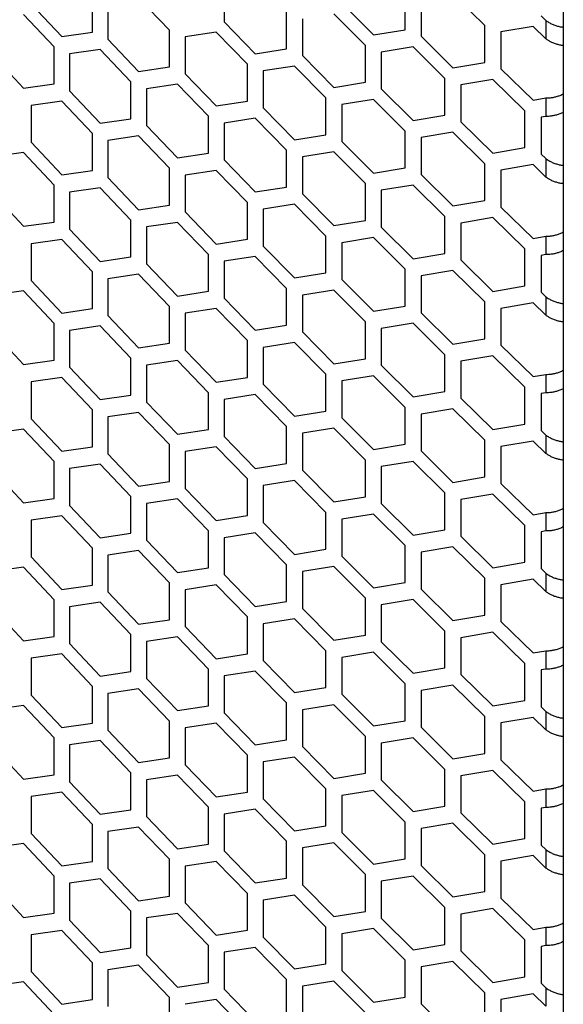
# Model space of a CAD drawing. Header units: millimetres. Extents: x 16448 to 19047, y 3049 to 4868.
# Tile 27 of 41: x 18519 to 18587, y 3941 to 4064. Entities that reach past the tile are written whole.
import ezdxf

# ---------------------------------------------------------------- set-up
doc = ezdxf.new("R2010")
doc.units = ezdxf.units.MM
doc.layers.add('1', color=7, linetype='Continuous')
doc.layers.add('5', color=251, linetype='Continuous')

msp = doc.modelspace()

# ---------------------------------------------------------------- linework, layer by layer
at = {"layer": '1'}
msp.add_line((18586.721, 4355.068), (18586.721, 3775.683), dxfattribs=at)
at = {"layer": '5'}
for p, q in [((18544.542, 4068.027), (18544.542, 4063.445)), ((18567.053, 4062.457), (18567.053, 4067.039)), ((18528.176, 4062.144), (18528.176, 4066.726)), ((18530.089, 4065.859), (18530.089, 4061.277)), ((18537.774, 4062.416), (18533.925, 4066.424)), ((18559.176, 4065.752), (18563.108, 4061.808)), ((18569.031, 4066.222), (18569.031, 4061.639)), ((18576.971, 4062.977), (18572.994, 4066.886)), ((18520.557, 4065.636), (18524.36, 4061.594)), ((18552.324, 4060.076), (18552.324, 4064.658)), ((18523.408, 4060.312), (18519.608, 4064.356)), ((18544.542, 4063.445), (18548.426, 4059.464)), ((18554.278, 4063.822), (18554.278, 4059.24)), ((18562.124, 4060.502), (18558.194, 4064.448)), ((18583.958, 4064.181), (18584.543, 4063.613)), ((18584.543, 4063.613), (18584.543, 4061.322)), ((18524.36, 4061.594), (18528.176, 4062.144)), ((18537.774, 4057.834), (18537.774, 4062.416)), ((18543.572, 4062.151), (18539.704, 4061.562)), ((18547.454, 4058.167), (18543.572, 4062.151)), ((18563.108, 4061.808), (18567.053, 4062.457)), ((18576.971, 4058.395), (18576.971, 4062.977)), ((18582.958, 4062.861), (18578.963, 4062.172)), ((18578.963, 4062.172), (18578.963, 4057.59)), ((18584.543, 4061.322), (18582.958, 4062.861)), ((18530.089, 4061.277), (18533.925, 4057.259)), ((18539.704, 4061.562), (18539.704, 4056.979)), ((18569.031, 4061.639), (18572.994, 4057.721)), ((18523.408, 4055.73), (18523.408, 4060.312)), ((18529.132, 4059.992), (18525.313, 4059.439)), ((18532.965, 4055.972), (18529.132, 4059.992)), ((18548.426, 4059.464), (18552.324, 4060.076)), ((18562.124, 4055.92), (18562.124, 4060.502)), ((18568.042, 4060.33), (18564.093, 4059.678)), ((18564.093, 4059.678), (18564.093, 4055.096)), ((18572.002, 4056.408), (18568.042, 4060.33)), ((18515.822, 4059.246), (18519.608, 4055.192)), ((18525.313, 4059.439), (18525.313, 4054.857)), ((18554.278, 4059.24), (18558.194, 4055.284)), ((18572.994, 4057.721), (18576.971, 4058.395)), ((18533.925, 4057.259), (18537.774, 4057.834)), ((18547.454, 4053.585), (18547.454, 4058.167)), ((18553.301, 4057.939), (18549.4, 4057.325)), ((18549.4, 4057.325), (18549.4, 4052.743)), ((18557.214, 4053.98), (18553.301, 4057.939)), ((18578.963, 4057.59), (18582.958, 4053.697)), ((18532.965, 4051.389), (18532.965, 4055.972)), ((18539.704, 4056.979), (18543.572, 4052.986)), ((18572.002, 4051.826), (18572.002, 4056.408)), ((18577.967, 4056.274), (18573.987, 4055.597)), ((18581.958, 4052.378), (18577.967, 4056.274)), ((18519.608, 4055.192), (18523.408, 4055.73)), ((18525.313, 4054.857), (18529.132, 4050.827)), ((18538.739, 4055.688), (18534.886, 4055.111)), ((18534.886, 4055.111), (18534.886, 4050.529)), ((18542.604, 4051.692), (18538.739, 4055.688)), ((18558.194, 4055.284), (18562.124, 4055.92)), ((18564.093, 4055.096), (18568.042, 4051.165)), ((18573.987, 4055.597), (18573.987, 4051.015)), ((18524.36, 4053.575), (18520.557, 4053.034)), ((18528.176, 4049.543), (18524.36, 4053.575)), ((18543.572, 4052.986), (18547.454, 4053.585)), ((18557.214, 4049.398), (18557.214, 4053.98)), ((18563.108, 4053.789), (18559.176, 4053.15)), ((18567.053, 4049.856), (18563.108, 4053.789)), ((18582.958, 4053.697), (18584.543, 4053.972)), ((18584.543, 4053.972), (18584.543, 4051.681)), ((18520.557, 4053.034), (18520.557, 4048.452)), ((18549.4, 4052.743), (18553.301, 4048.774)), ((18559.176, 4053.15), (18559.176, 4048.568)), ((18581.958, 4047.796), (18581.958, 4052.378)), ((18529.132, 4050.827), (18532.965, 4051.389)), ((18542.604, 4047.11), (18542.604, 4051.692)), ((18548.426, 4051.445), (18544.542, 4050.844)), ((18552.324, 4047.474), (18548.426, 4051.445)), ((18568.042, 4051.165), (18572.002, 4051.826)), ((18584.543, 4051.681), (18583.958, 4051.579)), ((18583.958, 4051.579), (18583.958, 4046.997)), ((18534.886, 4050.529), (18538.739, 4046.523)), ((18544.542, 4050.844), (18544.542, 4046.262)), ((18567.053, 4045.273), (18567.053, 4049.856)), ((18573.987, 4051.015), (18577.967, 4047.109)), ((18528.176, 4044.96), (18528.176, 4049.543)), ((18533.925, 4049.24), (18530.089, 4048.676)), ((18530.089, 4048.676), (18530.089, 4044.093)), ((18537.774, 4045.233), (18533.925, 4049.24)), ((18553.301, 4048.774), (18557.214, 4049.398)), ((18572.994, 4049.702), (18569.031, 4049.038)), ((18569.031, 4049.038), (18569.031, 4044.456)), ((18576.971, 4045.793), (18572.994, 4049.702)), ((18520.557, 4048.452), (18524.36, 4044.41)), ((18552.324, 4042.892), (18552.324, 4047.474)), ((18559.176, 4048.568), (18563.108, 4044.625)), ((18577.967, 4047.109), (18581.958, 4047.796)), ((18519.608, 4047.173), (18515.822, 4046.644)), ((18523.408, 4043.128), (18519.608, 4047.173)), ((18538.739, 4046.523), (18542.604, 4047.11)), ((18544.542, 4046.262), (18548.426, 4042.281)), ((18558.194, 4047.264), (18554.278, 4046.638)), ((18554.278, 4046.638), (18554.278, 4042.056)), ((18562.124, 4043.318), (18558.194, 4047.264)), ((18583.958, 4046.997), (18584.543, 4046.429)), ((18584.543, 4046.429), (18584.543, 4044.138)), ((18524.36, 4044.41), (18528.176, 4044.96)), ((18537.774, 4040.65), (18537.774, 4045.233)), ((18543.572, 4044.967), (18539.704, 4044.378)), ((18547.454, 4040.984), (18543.572, 4044.967)), ((18563.108, 4044.625), (18567.053, 4045.273)), ((18576.971, 4041.211), (18576.971, 4045.793)), ((18582.958, 4045.678), (18578.963, 4044.989)), ((18578.963, 4044.989), (18578.963, 4040.406)), ((18584.543, 4044.138), (18582.958, 4045.678)), ((18530.089, 4044.093), (18533.925, 4040.076)), ((18539.704, 4044.378), (18539.704, 4039.796)), ((18569.031, 4044.456), (18572.994, 4040.537)), ((18523.408, 4038.546), (18523.408, 4043.128)), ((18529.132, 4042.808), (18525.313, 4042.256)), ((18532.965, 4038.788), (18529.132, 4042.808)), ((18548.426, 4042.281), (18552.324, 4042.892)), ((18562.124, 4038.736), (18562.124, 4043.318)), ((18568.042, 4043.146), (18564.093, 4042.495)), ((18564.093, 4042.495), (18564.093, 4037.912)), ((18572.002, 4039.225), (18568.042, 4043.146)), ((18515.822, 4042.062), (18519.608, 4038.008)), ((18525.313, 4042.256), (18525.313, 4037.673)), ((18554.278, 4042.056), (18558.194, 4038.1)), ((18533.925, 4040.076), (18537.774, 4040.65)), ((18547.454, 4036.402), (18547.454, 4040.984)), ((18553.301, 4040.755), (18549.4, 4040.141)), ((18549.4, 4040.141), (18549.4, 4035.559)), ((18557.214, 4036.797), (18553.301, 4040.755)), ((18572.994, 4040.537), (18576.971, 4041.211)), ((18578.963, 4040.406), (18582.958, 4036.513)), ((18532.965, 4034.206), (18532.965, 4038.788)), ((18539.704, 4039.796), (18543.572, 4035.803)), ((18572.002, 4034.643), (18572.002, 4039.225)), ((18577.967, 4039.09), (18573.987, 4038.414)), ((18581.958, 4035.194), (18577.967, 4039.09)), ((18519.608, 4038.008), (18523.408, 4038.546)), ((18525.313, 4037.673), (18529.132, 4033.644)), ((18538.739, 4038.504), (18534.886, 4037.927)), ((18534.886, 4037.927), (18534.886, 4033.345)), ((18542.604, 4034.509), (18538.739, 4038.504)), ((18558.194, 4038.1), (18562.124, 4038.736)), ((18564.093, 4037.912), (18568.042, 4033.981)), ((18573.987, 4038.414), (18573.987, 4033.831)), ((18524.36, 4036.391), (18520.557, 4035.851)), ((18528.176, 4032.359), (18524.36, 4036.391)), ((18543.572, 4035.803), (18547.454, 4036.402)), ((18557.214, 4032.215), (18557.214, 4036.797)), ((18563.108, 4036.606), (18559.176, 4035.967)), ((18567.053, 4032.672), (18563.108, 4036.606)), ((18582.958, 4036.513), (18584.543, 4036.789)), ((18584.543, 4036.789), (18584.543, 4034.498)), ((18520.557, 4035.851), (18520.557, 4031.268)), ((18549.4, 4035.559), (18553.301, 4031.591)), ((18559.176, 4035.967), (18559.176, 4031.385)), ((18581.958, 4030.612), (18581.958, 4035.194)), ((18529.132, 4033.644), (18532.965, 4034.206)), ((18542.604, 4029.926), (18542.604, 4034.509)), ((18548.426, 4034.262), (18544.542, 4033.66)), ((18552.324, 4030.291), (18548.426, 4034.262)), ((18568.042, 4033.981), (18572.002, 4034.643)), ((18584.543, 4034.498), (18583.958, 4034.396)), ((18583.958, 4034.396), (18583.958, 4029.813)), ((18534.886, 4033.345), (18538.739, 4029.34)), ((18544.542, 4033.66), (18544.542, 4029.078)), ((18567.053, 4028.09), (18567.053, 4032.672)), ((18573.987, 4033.831), (18577.967, 4029.925)), ((18528.176, 4027.777), (18528.176, 4032.359)), ((18533.925, 4032.057), (18530.089, 4031.492)), ((18530.089, 4031.492), (18530.089, 4026.91)), ((18537.774, 4028.049), (18533.925, 4032.057)), ((18553.301, 4031.591), (18557.214, 4032.215)), ((18572.994, 4032.518), (18569.031, 4031.855)), ((18569.031, 4031.855), (18569.031, 4027.272)), ((18576.971, 4028.61), (18572.994, 4032.518)), ((18520.557, 4031.268), (18524.36, 4027.226)), ((18552.324, 4025.708), (18552.324, 4030.291)), ((18559.176, 4031.385), (18563.108, 4027.441)), ((18577.967, 4029.925), (18581.958, 4030.612)), ((18519.608, 4029.989), (18515.822, 4029.461)), ((18523.408, 4025.945), (18519.608, 4029.989)), ((18538.739, 4029.34), (18542.604, 4029.926)), ((18544.542, 4029.078), (18548.426, 4025.097)), ((18558.194, 4030.081), (18554.278, 4029.455)), ((18554.278, 4029.455), (18554.278, 4024.872)), ((18562.124, 4026.135), (18558.194, 4030.081)), ((18583.958, 4029.813), (18584.543, 4029.246)), ((18584.543, 4029.246), (18584.543, 4026.955)), ((18524.36, 4027.226), (18528.176, 4027.777)), ((18537.774, 4023.467), (18537.774, 4028.049)), ((18543.572, 4027.784), (18539.704, 4027.194)), ((18547.454, 4023.8), (18543.572, 4027.784)), ((18563.108, 4027.441), (18567.053, 4028.09)), ((18576.971, 4024.028), (18576.971, 4028.61)), ((18582.958, 4028.494), (18578.963, 4027.805)), ((18578.963, 4027.805), (18578.963, 4023.223)), ((18584.543, 4026.955), (18582.958, 4028.494)), ((18530.089, 4026.91), (18533.925, 4022.892)), ((18539.704, 4027.194), (18539.704, 4022.612)), ((18569.031, 4027.272), (18572.994, 4023.354)), ((18523.408, 4021.363), (18523.408, 4025.945)), ((18529.132, 4025.625), (18525.313, 4025.072)), ((18532.965, 4021.605), (18529.132, 4025.625)), ((18548.426, 4025.097), (18552.324, 4025.708)), ((18562.124, 4021.552), (18562.124, 4026.135)), ((18568.042, 4025.962), (18564.093, 4025.311)), ((18572.002, 4022.041), (18568.042, 4025.962)), ((18515.822, 4024.878), (18519.608, 4020.824)), ((18525.313, 4025.072), (18525.313, 4020.49)), ((18554.278, 4024.872), (18558.194, 4020.916)), ((18564.093, 4025.311), (18564.093, 4020.729)), ((18533.925, 4022.892), (18537.774, 4023.467)), ((18547.454, 4019.218), (18547.454, 4023.8)), ((18553.301, 4023.572), (18549.4, 4022.958)), ((18549.4, 4022.958), (18549.4, 4018.376)), ((18557.214, 4019.613), (18553.301, 4023.572)), ((18572.994, 4023.354), (18576.971, 4024.028)), ((18578.963, 4023.223), (18582.958, 4019.329)), ((18539.704, 4022.612), (18543.572, 4018.619)), ((18572.002, 4017.459), (18572.002, 4022.041)), ((18577.967, 4021.906), (18573.987, 4021.23)), ((18581.958, 4018.011), (18577.967, 4021.906)), ((18519.608, 4020.824), (18523.408, 4021.363)), ((18525.313, 4020.49), (18529.132, 4016.46)), ((18532.965, 4017.022), (18532.965, 4021.605)), ((18538.739, 4021.321), (18534.886, 4020.744)), ((18534.886, 4020.744), (18534.886, 4016.161)), ((18542.604, 4017.325), (18538.739, 4021.321)), ((18558.194, 4020.916), (18562.124, 4021.552)), ((18564.093, 4020.729), (18568.042, 4016.798)), ((18573.987, 4021.23), (18573.987, 4016.648)), ((18524.36, 4019.207), (18520.557, 4018.667)), ((18528.176, 4015.175), (18524.36, 4019.207)), ((18543.572, 4018.619), (18547.454, 4019.218)), ((18557.214, 4015.031), (18557.214, 4019.613)), ((18563.108, 4019.422), (18559.176, 4018.783)), ((18567.053, 4015.488), (18563.108, 4019.422)), ((18582.958, 4019.329), (18584.543, 4019.605)), ((18584.543, 4019.605), (18584.543, 4017.314)), ((18520.557, 4018.667), (18520.557, 4014.085)), ((18549.4, 4018.376), (18553.301, 4014.407)), ((18559.176, 4018.783), (18559.176, 4014.201)), ((18581.958, 4013.428), (18581.958, 4018.011)), ((18529.132, 4016.46), (18532.965, 4017.022)), ((18542.604, 4012.743), (18542.604, 4017.325)), ((18548.426, 4017.078), (18544.542, 4016.477)), ((18552.324, 4013.107), (18548.426, 4017.078)), ((18568.042, 4016.798), (18572.002, 4017.459)), ((18584.543, 4017.314), (18583.958, 4017.212)), ((18583.958, 4017.212), (18583.958, 4012.63)), ((18534.886, 4016.161), (18538.739, 4012.156)), ((18544.542, 4016.477), (18544.542, 4011.894)), ((18573.987, 4016.648), (18577.967, 4012.742)), ((18528.176, 4010.593), (18528.176, 4015.175)), ((18533.925, 4014.873), (18530.089, 4014.308)), ((18530.089, 4014.308), (18530.089, 4009.726)), ((18537.774, 4010.865), (18533.925, 4014.873)), ((18553.301, 4014.407), (18557.214, 4015.031)), ((18567.053, 4010.906), (18567.053, 4015.488)), ((18572.994, 4015.335), (18569.031, 4014.671)), ((18569.031, 4014.671), (18569.031, 4010.089)), ((18576.971, 4011.426), (18572.994, 4015.335)), ((18520.557, 4014.085), (18524.36, 4010.043)), ((18552.324, 4008.525), (18552.324, 4013.107)), ((18559.176, 4014.201), (18563.108, 4010.257)), ((18577.967, 4012.742), (18581.958, 4013.428)), ((18519.608, 4012.805), (18515.822, 4012.277)), ((18523.408, 4008.761), (18519.608, 4012.805)), ((18538.739, 4012.156), (18542.604, 4012.743)), ((18544.542, 4011.894), (18548.426, 4007.913)), ((18558.194, 4012.897), (18554.278, 4012.271)), ((18554.278, 4012.271), (18554.278, 4007.689)), ((18562.124, 4008.951), (18558.194, 4012.897)), ((18583.958, 4012.63), (18584.543, 4012.062)), ((18584.543, 4012.062), (18584.543, 4009.771)), ((18537.774, 4006.283), (18537.774, 4010.865)), ((18563.108, 4010.257), (18567.053, 4010.906)), ((18576.971, 4006.844), (18576.971, 4011.426)), ((18582.958, 4011.31), (18578.963, 4010.621)), ((18584.543, 4009.771), (18582.958, 4011.31)), ((18524.36, 4010.043), (18528.176, 4010.593)), ((18530.089, 4009.726), (18533.925, 4005.709)), ((18543.572, 4010.6), (18539.704, 4010.011)), ((18539.704, 4010.011), (18539.704, 4005.428)), ((18547.454, 4006.617), (18543.572, 4010.6)), ((18569.031, 4010.089), (18572.994, 4006.17)), ((18578.963, 4010.621), (18578.963, 4006.039)), ((18523.408, 4004.179), (18523.408, 4008.761)), ((18529.132, 4008.441), (18525.313, 4007.888)), ((18532.965, 4004.421), (18529.132, 4008.441)), ((18548.426, 4007.913), (18552.324, 4008.525)), ((18562.124, 4004.369), (18562.124, 4008.951)), ((18568.042, 4008.779), (18564.093, 4008.127)), ((18572.002, 4004.858), (18568.042, 4008.779)), ((18515.822, 4007.695), (18519.608, 4003.641)), ((18525.313, 4007.888), (18525.313, 4003.306)), ((18554.278, 4007.689), (18558.194, 4003.733)), ((18564.093, 4008.127), (18564.093, 4003.545)), ((18533.925, 4005.709), (18537.774, 4006.283)), ((18547.454, 4002.034), (18547.454, 4006.617)), ((18553.301, 4006.388), (18549.4, 4005.774)), ((18549.4, 4005.774), (18549.4, 4001.192)), ((18557.214, 4002.43), (18553.301, 4006.388)), ((18572.994, 4006.17), (18576.971, 4006.844)), ((18578.963, 4006.039), (18582.958, 4002.146)), ((18539.704, 4005.428), (18543.572, 4001.435)), ((18572.002, 4000.275), (18572.002, 4004.858)), ((18577.967, 4004.723), (18573.987, 4004.046)), ((18581.958, 4000.827), (18577.967, 4004.723)), ((18519.608, 4003.641), (18523.408, 4004.179)), ((18525.313, 4003.306), (18529.132, 3999.276)), ((18532.965, 3999.839), (18532.965, 4004.421)), ((18538.739, 4004.137), (18534.886, 4003.56)), ((18534.886, 4003.56), (18534.886, 3998.978)), ((18542.604, 4000.141), (18538.739, 4004.137)), ((18558.194, 4003.733), (18562.124, 4004.369)), ((18564.093, 4003.545), (18568.042, 3999.614)), ((18573.987, 4004.046), (18573.987, 3999.464)), ((18557.214, 3997.847), (18557.214, 4002.43)), ((18563.108, 4002.238), (18559.176, 4001.6)), ((18567.053, 3998.305), (18563.108, 4002.238)), ((18582.958, 4002.146), (18584.543, 4002.422)), ((18584.543, 4002.422), (18584.543, 4000.13)), ((18524.36, 4002.024), (18520.557, 4001.483)), ((18520.557, 4001.483), (18520.557, 3996.901)), ((18528.176, 3997.992), (18524.36, 4002.024)), ((18543.572, 4001.435), (18547.454, 4002.034)), ((18549.4, 4001.192), (18553.301, 3997.223)), ((18559.176, 4001.6), (18559.176, 3997.017)), ((18529.132, 3999.276), (18532.965, 3999.839)), ((18542.604, 3995.559), (18542.604, 4000.141)), ((18548.426, 3999.894), (18544.542, 3999.293)), ((18552.324, 3995.924), (18548.426, 3999.894)), ((18568.042, 3999.614), (18572.002, 4000.275)), ((18581.958, 3996.245), (18581.958, 4000.827)), ((18584.543, 4000.13), (18583.958, 4000.028)), ((18583.958, 4000.028), (18583.958, 3995.446)), ((18534.886, 3998.978), (18538.739, 3994.972)), ((18544.542, 3999.293), (18544.542, 3994.711)), ((18573.987, 3999.464), (18577.967, 3995.558)), ((18528.176, 3993.409), (18528.176, 3997.992)), ((18533.925, 3997.69), (18530.089, 3997.125)), ((18537.774, 3993.682), (18533.925, 3997.69)), ((18553.301, 3997.223), (18557.214, 3997.847)), ((18567.053, 3993.722), (18567.053, 3998.305)), ((18572.994, 3998.151), (18569.031, 3997.487)), ((18569.031, 3997.487), (18569.031, 3992.905)), ((18576.971, 3994.243), (18572.994, 3998.151)), ((18520.557, 3996.901), (18524.36, 3992.859)), ((18530.089, 3997.125), (18530.089, 3992.543)), ((18559.176, 3997.017), (18563.108, 3993.074)), ((18577.967, 3995.558), (18581.958, 3996.245)), ((18519.608, 3995.622), (18515.822, 3995.093)), ((18523.408, 3991.578), (18519.608, 3995.622)), ((18538.739, 3994.972), (18542.604, 3995.559)), ((18544.542, 3994.711), (18548.426, 3990.73)), ((18552.324, 3991.341), (18552.324, 3995.924)), ((18558.194, 3995.714), (18554.278, 3995.087)), ((18554.278, 3995.087), (18554.278, 3990.505)), ((18562.124, 3991.768), (18558.194, 3995.714)), ((18583.958, 3995.446), (18584.543, 3994.879)), ((18584.543, 3994.879), (18584.543, 3992.587)), ((18537.774, 3989.099), (18537.774, 3993.682)), ((18563.108, 3993.074), (18567.053, 3993.722)), ((18576.971, 3989.66), (18576.971, 3994.243)), ((18582.958, 3994.127), (18578.963, 3993.438)), ((18584.543, 3992.587), (18582.958, 3994.127)), ((18524.36, 3992.859), (18528.176, 3993.409)), ((18530.089, 3992.543), (18533.925, 3988.525)), ((18543.572, 3993.416), (18539.704, 3992.827)), ((18539.704, 3992.827), (18539.704, 3988.245)), ((18547.454, 3989.433), (18543.572, 3993.416)), ((18569.031, 3992.905), (18572.994, 3988.986)), ((18578.963, 3993.438), (18578.963, 3988.855)), ((18523.408, 3986.995), (18523.408, 3991.578)), ((18529.132, 3991.257), (18525.313, 3990.705)), ((18532.965, 3987.237), (18529.132, 3991.257)), ((18548.426, 3990.73), (18552.324, 3991.341)), ((18562.124, 3987.185), (18562.124, 3991.768)), ((18568.042, 3991.595), (18564.093, 3990.944)), ((18572.002, 3987.674), (18568.042, 3991.595)), ((18515.822, 3990.511), (18519.608, 3986.457)), ((18525.313, 3990.705), (18525.313, 3986.122)), ((18554.278, 3990.505), (18558.194, 3986.549)), ((18564.093, 3990.944), (18564.093, 3986.361)), ((18533.925, 3988.525), (18537.774, 3989.099)), ((18547.454, 3984.851), (18547.454, 3989.433)), ((18553.301, 3989.204), (18549.4, 3988.591)), ((18549.4, 3988.591), (18549.4, 3984.008)), ((18557.214, 3985.246), (18553.301, 3989.204)), ((18572.994, 3988.986), (18576.971, 3989.66)), ((18578.963, 3988.855), (18582.958, 3984.962)), ((18539.704, 3988.245), (18543.572, 3984.252)), ((18572.002, 3983.092), (18572.002, 3987.674)), ((18577.967, 3987.539), (18573.987, 3986.863)), ((18581.958, 3983.643), (18577.967, 3987.539)), ((18519.608, 3986.457), (18523.408, 3986.995)), ((18532.965, 3982.655), (18532.965, 3987.237)), ((18538.739, 3986.953), (18534.886, 3986.377)), ((18534.886, 3986.377), (18534.886, 3981.794)), ((18542.604, 3982.958), (18538.739, 3986.953)), ((18558.194, 3986.549), (18562.124, 3987.185)), ((18564.093, 3986.361), (18568.042, 3982.43)), ((18573.987, 3986.863), (18573.987, 3982.281)), ((18525.313, 3986.122), (18529.132, 3982.093)), ((18557.214, 3980.664), (18557.214, 3985.246)), ((18563.108, 3985.055), (18559.176, 3984.416)), ((18567.053, 3981.121), (18563.108, 3985.055)), ((18582.958, 3984.962), (18584.543, 3985.238)), ((18584.543, 3985.238), (18584.543, 3982.947)), ((18524.36, 3984.84), (18520.557, 3984.3)), ((18520.557, 3984.3), (18520.557, 3979.717)), ((18528.176, 3980.808), (18524.36, 3984.84)), ((18543.572, 3984.252), (18547.454, 3984.851)), ((18549.4, 3984.008), (18553.301, 3980.04)), ((18559.176, 3984.416), (18559.176, 3979.834)), ((18529.132, 3982.093), (18532.965, 3982.655)), ((18542.604, 3978.376), (18542.604, 3982.958)), ((18548.426, 3982.711), (18544.542, 3982.109)), ((18552.324, 3978.74), (18548.426, 3982.711)), ((18568.042, 3982.43), (18572.002, 3983.092)), ((18581.958, 3979.061), (18581.958, 3983.643)), ((18584.543, 3982.947), (18583.958, 3982.845)), ((18583.958, 3982.845), (18583.958, 3978.263)), ((18534.886, 3981.794), (18538.739, 3977.789)), ((18544.542, 3982.109), (18544.542, 3977.527)), ((18573.987, 3982.281), (18577.967, 3978.375)), ((18528.176, 3976.226), (18528.176, 3980.808)), ((18533.925, 3980.506), (18530.089, 3979.941)), ((18537.774, 3976.498), (18533.925, 3980.506)), ((18553.301, 3980.04), (18557.214, 3980.664)), ((18567.053, 3976.539), (18567.053, 3981.121)), ((18572.994, 3980.967), (18569.031, 3980.304)), ((18569.031, 3980.304), (18569.031, 3975.721)), ((18576.971, 3977.059), (18572.994, 3980.967)), ((18520.557, 3979.717), (18524.36, 3975.676)), ((18530.089, 3979.941), (18530.089, 3975.359)), ((18559.176, 3979.834), (18563.108, 3975.89)), ((18577.967, 3978.375), (18581.958, 3979.061)), ((18519.608, 3978.438), (18515.822, 3977.91)), ((18523.408, 3974.394), (18519.608, 3978.438)), ((18538.739, 3977.789), (18542.604, 3978.376)), ((18552.324, 3974.158), (18552.324, 3978.74)), ((18558.194, 3978.53), (18554.278, 3977.904)), ((18554.278, 3977.904), (18554.278, 3973.321)), ((18562.124, 3974.584), (18558.194, 3978.53)), ((18583.958, 3978.263), (18584.543, 3977.695)), ((18584.543, 3977.695), (18584.543, 3975.404)), ((18537.774, 3971.916), (18537.774, 3976.498)), ((18544.542, 3977.527), (18548.426, 3973.546)), ((18563.108, 3975.89), (18567.053, 3976.539)), ((18576.971, 3972.477), (18576.971, 3977.059)), ((18582.958, 3976.943), (18578.963, 3976.254)), ((18584.543, 3975.404), (18582.958, 3976.943)), ((18524.36, 3975.676), (18528.176, 3976.226)), ((18530.089, 3975.359), (18533.925, 3971.341)), ((18543.572, 3976.233), (18539.704, 3975.643)), ((18539.704, 3975.643), (18539.704, 3971.061)), ((18547.454, 3972.249), (18543.572, 3976.233)), ((18569.031, 3975.721), (18572.994, 3971.803)), ((18578.963, 3976.254), (18578.963, 3971.672)), ((18523.408, 3969.812), (18523.408, 3974.394)), ((18529.132, 3974.074), (18525.313, 3973.521)), ((18532.965, 3970.054), (18529.132, 3974.074)), ((18548.426, 3973.546), (18552.324, 3974.158)), ((18562.124, 3970.002), (18562.124, 3974.584)), ((18568.042, 3974.411), (18564.093, 3973.76)), ((18572.002, 3970.49), (18568.042, 3974.411)), ((18515.822, 3973.327), (18519.608, 3969.274)), ((18525.313, 3973.521), (18525.313, 3968.939)), ((18554.278, 3973.321), (18558.194, 3969.365)), ((18564.093, 3973.76), (18564.093, 3969.178)), ((18533.925, 3971.341), (18537.774, 3971.916)), ((18547.454, 3967.667), (18547.454, 3972.249)), ((18553.301, 3972.021), (18549.4, 3971.407)), ((18557.214, 3968.062), (18553.301, 3972.021)), ((18572.994, 3971.803), (18576.971, 3972.477)), ((18578.963, 3971.672), (18582.958, 3967.779)), ((18539.704, 3971.061), (18543.572, 3967.068)), ((18549.4, 3971.407), (18549.4, 3966.825)), ((18572.002, 3965.908), (18572.002, 3970.49)), ((18577.967, 3970.356), (18573.987, 3969.679)), ((18581.958, 3966.46), (18577.967, 3970.356)), ((18519.608, 3969.274), (18523.408, 3969.812)), ((18532.965, 3965.471), (18532.965, 3970.054)), ((18538.739, 3969.77), (18534.886, 3969.193)), ((18534.886, 3969.193), (18534.886, 3964.611)), ((18542.604, 3965.774), (18538.739, 3969.77)), ((18558.194, 3969.365), (18562.124, 3970.002)), ((18564.093, 3969.178), (18568.042, 3965.247)), ((18573.987, 3969.679), (18573.987, 3965.097)), ((18525.313, 3968.939), (18529.132, 3964.909)), ((18557.214, 3963.48), (18557.214, 3968.062)), ((18563.108, 3967.871), (18559.176, 3967.232)), ((18567.053, 3963.937), (18563.108, 3967.871)), ((18582.958, 3967.779), (18584.543, 3968.054)), ((18584.543, 3968.054), (18584.543, 3965.763)), ((18524.36, 3967.657), (18520.557, 3967.116)), ((18520.557, 3967.116), (18520.557, 3962.534)), ((18528.176, 3963.624), (18524.36, 3967.657)), ((18543.572, 3967.068), (18547.454, 3967.667)), ((18549.4, 3966.825), (18553.301, 3962.856)), ((18559.176, 3967.232), (18559.176, 3962.65)), ((18529.132, 3964.909), (18532.965, 3965.471)), ((18542.604, 3961.192), (18542.604, 3965.774)), ((18548.426, 3965.527), (18544.542, 3964.926)), ((18552.324, 3961.556), (18548.426, 3965.527)), ((18568.042, 3965.247), (18572.002, 3965.908)), ((18581.958, 3961.877), (18581.958, 3966.46)), ((18584.543, 3965.763), (18583.958, 3965.661)), ((18583.958, 3965.661), (18583.958, 3961.079)), ((18534.886, 3964.611), (18538.739, 3960.605)), ((18544.542, 3964.926), (18544.542, 3960.343)), ((18573.987, 3965.097), (18577.967, 3961.191)), ((18528.176, 3959.042), (18528.176, 3963.624)), ((18533.925, 3963.322), (18530.089, 3962.758)), ((18537.774, 3959.314), (18533.925, 3963.322)), ((18553.301, 3962.856), (18557.214, 3963.48)), ((18567.053, 3959.355), (18567.053, 3963.937)), ((18572.994, 3963.784), (18569.031, 3963.12)), ((18569.031, 3963.12), (18569.031, 3958.538)), ((18576.971, 3959.875), (18572.994, 3963.784)), ((18520.557, 3962.534), (18524.36, 3958.492)), ((18530.089, 3962.758), (18530.089, 3958.175)), ((18559.176, 3962.65), (18563.108, 3958.706)), ((18577.967, 3961.191), (18581.958, 3961.877)), ((18519.608, 3961.255), (18515.822, 3960.726)), ((18523.408, 3957.21), (18519.608, 3961.255)), ((18538.739, 3960.605), (18542.604, 3961.192)), ((18552.324, 3956.974), (18552.324, 3961.556)), ((18558.194, 3961.346), (18554.278, 3960.72)), ((18554.278, 3960.72), (18554.278, 3956.138)), ((18562.124, 3957.4), (18558.194, 3961.346)), ((18583.958, 3961.079), (18584.543, 3960.511)), ((18584.543, 3960.511), (18584.543, 3958.22)), ((18537.774, 3954.732), (18537.774, 3959.314)), ((18544.542, 3960.343), (18548.426, 3956.363)), ((18563.108, 3958.706), (18567.053, 3959.355)), ((18576.971, 3955.293), (18576.971, 3959.875)), ((18582.958, 3959.76), (18578.963, 3959.07)), ((18584.543, 3958.22), (18582.958, 3959.76)), ((18524.36, 3958.492), (18528.176, 3959.042)), ((18530.089, 3958.175), (18533.925, 3954.158)), ((18543.572, 3959.049), (18539.704, 3958.46)), ((18539.704, 3958.46), (18539.704, 3953.878)), ((18547.454, 3955.066), (18543.572, 3959.049)), ((18569.031, 3958.538), (18572.994, 3954.619)), ((18578.963, 3959.07), (18578.963, 3954.488)), ((18523.408, 3952.628), (18523.408, 3957.21)), ((18529.132, 3956.89), (18525.313, 3956.337)), ((18532.965, 3952.87), (18529.132, 3956.89)), ((18548.426, 3956.363), (18552.324, 3956.974)), ((18562.124, 3952.818), (18562.124, 3957.4)), ((18568.042, 3957.228), (18564.093, 3956.577)), ((18572.002, 3953.307), (18568.042, 3957.228)), ((18515.822, 3956.144), (18519.608, 3952.09)), ((18525.313, 3956.337), (18525.313, 3951.755)), ((18554.278, 3956.138), (18558.194, 3952.182)), ((18564.093, 3956.577), (18564.093, 3951.994)), ((18533.925, 3954.158), (18537.774, 3954.732)), ((18547.454, 3950.483), (18547.454, 3955.066)), ((18553.301, 3954.837), (18549.4, 3954.223)), ((18557.214, 3950.879), (18553.301, 3954.837)), ((18572.994, 3954.619), (18576.971, 3955.293)), ((18578.963, 3954.488), (18582.958, 3950.595)), ((18539.704, 3953.878), (18543.572, 3949.884)), ((18549.4, 3954.223), (18549.4, 3949.641)), ((18572.002, 3948.724), (18572.002, 3953.307)), ((18577.967, 3953.172), (18573.987, 3952.496)), ((18581.958, 3949.276), (18577.967, 3953.172)), ((18519.608, 3952.09), (18523.408, 3952.628)), ((18532.965, 3948.288), (18532.965, 3952.87)), ((18538.739, 3952.586), (18534.886, 3952.009)), ((18534.886, 3952.009), (18534.886, 3947.427)), ((18542.604, 3948.591), (18538.739, 3952.586)), ((18558.194, 3952.182), (18562.124, 3952.818)), ((18564.093, 3951.994), (18568.042, 3948.063)), ((18573.987, 3952.496), (18573.987, 3947.913)), ((18525.313, 3951.755), (18529.132, 3947.725)), ((18557.214, 3946.296), (18557.214, 3950.879)), ((18563.108, 3950.687), (18559.176, 3950.049)), ((18567.053, 3946.754), (18563.108, 3950.687)), ((18582.958, 3950.595), (18584.543, 3950.871)), ((18584.543, 3950.871), (18584.543, 3948.579)), ((18524.36, 3950.473), (18520.557, 3949.932)), ((18520.557, 3949.932), (18520.557, 3945.35)), ((18528.176, 3946.441), (18524.36, 3950.473)), ((18543.572, 3949.884), (18547.454, 3950.483)), ((18549.4, 3949.641), (18553.301, 3945.673)), ((18559.176, 3950.049), (18559.176, 3945.466)), ((18529.132, 3947.725), (18532.965, 3948.288)), ((18542.604, 3944.008), (18542.604, 3948.591)), ((18548.426, 3948.344), (18544.542, 3947.742)), ((18552.324, 3944.373), (18548.426, 3948.344)), ((18568.042, 3948.063), (18572.002, 3948.724)), ((18581.958, 3944.694), (18581.958, 3949.276)), ((18584.543, 3948.579), (18583.958, 3948.478)), ((18583.958, 3948.478), (18583.958, 3943.895)), ((18534.886, 3947.427), (18538.739, 3943.422)), ((18544.542, 3947.742), (18544.542, 3943.16)), ((18573.987, 3947.913), (18577.967, 3944.007)), ((18528.176, 3941.858), (18528.176, 3946.441)), ((18533.925, 3946.139), (18530.089, 3945.574)), ((18537.774, 3942.131), (18533.925, 3946.139)), ((18553.301, 3945.673), (18557.214, 3946.296)), ((18567.053, 3942.172), (18567.053, 3946.754)), ((18572.994, 3946.6), (18569.031, 3945.936)), ((18569.031, 3945.936), (18569.031, 3941.354)), ((18576.971, 3942.692), (18572.994, 3946.6)), ((18520.557, 3945.35), (18524.36, 3941.308)), ((18530.089, 3945.574), (18530.089, 3940.992)), ((18559.176, 3945.466), (18563.108, 3941.523)), ((18577.967, 3944.007), (18581.958, 3944.694)), ((18519.608, 3944.071), (18515.822, 3943.543)), ((18523.408, 3940.027), (18519.608, 3944.071)), ((18538.739, 3943.422), (18542.604, 3944.008)), ((18552.324, 3939.79), (18552.324, 3944.373)), ((18558.194, 3944.163), (18554.278, 3943.536)), ((18554.278, 3943.536), (18554.278, 3938.954)), ((18562.124, 3940.217), (18558.194, 3944.163)), ((18583.958, 3943.895), (18584.543, 3943.328)), ((18584.543, 3943.328), (18584.543, 3941.037)), ((18537.774, 3937.549), (18537.774, 3942.131)), ((18544.542, 3943.16), (18548.426, 3939.179)), ((18563.108, 3941.523), (18567.053, 3942.172)), ((18576.971, 3938.109), (18576.971, 3942.692)), ((18582.958, 3942.576), (18578.963, 3941.887)), ((18584.543, 3941.037), (18582.958, 3942.576)), ((18524.36, 3941.308), (18528.176, 3941.858)), ((18543.572, 3941.865), (18539.704, 3941.276)), ((18547.454, 3937.882), (18543.572, 3941.865)), ((18569.031, 3941.354), (18572.994, 3937.436)), ((18578.963, 3941.887), (18578.963, 3937.305))]:
    msp.add_line(p, q, dxfattribs=at)
for points, knots in [([(18584.543, 4063.613), (18584.668, 4063.526), (18584.921, 4063.349), (18585.341, 4063.139), (18585.778, 4062.97), (18586.212, 4062.853), (18586.533, 4062.789), (18586.693, 4062.777), (18586.721, 4062.775)], [0, 0, 0, 0, 0.1918612, 0.3895092, 0.577817, 0.7715853, 0.9598902, 1, 1, 1, 1]), ([(18586.721, 4060.485), (18586.65, 4060.492), (18586.441, 4060.513), (18586.074, 4060.594), (18585.635, 4060.728), (18585.229, 4060.9), (18584.859, 4061.098), (18584.649, 4061.247), (18584.543, 4061.322)], [0, 0, 0, 0, 0.0994519, 0.293135, 0.481357, 0.6750369, 0.8358399, 1, 1, 1, 1]), ([(18584.543, 4053.972), (18584.668, 4053.971), (18584.921, 4053.969), (18585.341, 4054.018), (18585.778, 4054.109), (18586.212, 4054.247), (18586.533, 4054.373), (18586.693, 4054.463), (18586.721, 4054.479)], [0, 0, 0, 0, 0.1918612, 0.3895092, 0.577817, 0.7715853, 0.9598902, 1, 1, 1, 1]), ([(18586.721, 4052.19), (18586.65, 4052.152), (18586.441, 4052.042), (18586.074, 4051.907), (18585.635, 4051.783), (18585.229, 4051.711), (18584.859, 4051.677), (18584.649, 4051.68), (18584.543, 4051.681)], [0, 0, 0, 0, 0.0994519, 0.293135, 0.481357, 0.6750369, 0.8358399, 1, 1, 1, 1]), ([(18584.543, 4046.429), (18584.668, 4046.342), (18584.921, 4046.165), (18585.341, 4045.955), (18585.778, 4045.786), (18586.212, 4045.669), (18586.533, 4045.605), (18586.693, 4045.593), (18586.721, 4045.591)], [0, 0, 0, 0, 0.1918612, 0.3895092, 0.577817, 0.7715853, 0.9598902, 1, 1, 1, 1]), ([(18586.721, 4043.302), (18586.65, 4043.309), (18586.441, 4043.329), (18586.074, 4043.411), (18585.635, 4043.545), (18585.229, 4043.717), (18584.859, 4043.915), (18584.649, 4044.063), (18584.543, 4044.138)], [0, 0, 0, 0, 0.0994519, 0.293135, 0.481357, 0.6750369, 0.8358399, 1, 1, 1, 1]), ([(18584.543, 4036.789), (18584.668, 4036.788), (18584.921, 4036.785), (18585.341, 4036.834), (18585.778, 4036.925), (18586.212, 4037.064), (18586.533, 4037.189), (18586.693, 4037.28), (18586.721, 4037.296)], [0, 0, 0, 0, 0.1918612, 0.3895092, 0.577817, 0.7715853, 0.9598902, 1, 1, 1, 1]), ([(18586.721, 4035.006), (18586.65, 4034.969), (18586.441, 4034.858), (18586.074, 4034.723), (18585.635, 4034.599), (18585.229, 4034.528), (18584.859, 4034.493), (18584.649, 4034.496), (18584.543, 4034.498)], [0, 0, 0, 0, 0.0994519, 0.293135, 0.481357, 0.6750369, 0.8358399, 1, 1, 1, 1]), ([(18584.543, 4029.246), (18584.668, 4029.159), (18584.921, 4028.982), (18585.341, 4028.772), (18585.778, 4028.603), (18586.212, 4028.486), (18586.533, 4028.422), (18586.693, 4028.41), (18586.721, 4028.408)], [0, 0, 0, 0, 0.1918612, 0.3895092, 0.577817, 0.7715853, 0.9598902, 1, 1, 1, 1]), ([(18586.721, 4026.118), (18586.65, 4026.125), (18586.441, 4026.146), (18586.074, 4026.227), (18585.635, 4026.361), (18585.229, 4026.533), (18584.859, 4026.731), (18584.649, 4026.88), (18584.543, 4026.955)], [0, 0, 0, 0, 0.0994519, 0.293135, 0.481357, 0.6750369, 0.8358399, 1, 1, 1, 1]), ([(18584.543, 4019.605), (18584.668, 4019.604), (18584.921, 4019.602), (18585.341, 4019.651), (18585.778, 4019.741), (18586.212, 4019.88), (18586.533, 4020.005), (18586.693, 4020.096), (18586.721, 4020.112)], [0, 0, 0, 0, 0.1918612, 0.3895092, 0.577817, 0.7715853, 0.9598902, 1, 1, 1, 1]), ([(18586.721, 4017.823), (18586.65, 4017.785), (18586.441, 4017.674), (18586.074, 4017.54), (18585.635, 4017.416), (18585.229, 4017.344), (18584.859, 4017.31), (18584.649, 4017.313), (18584.543, 4017.314)], [0, 0, 0, 0, 0.0994519, 0.293135, 0.481357, 0.6750369, 0.8358399, 1, 1, 1, 1]), ([(18584.543, 4012.062), (18584.668, 4011.975), (18584.921, 4011.798), (18585.341, 4011.588), (18585.778, 4011.419), (18586.212, 4011.302), (18586.533, 4011.238), (18586.693, 4011.226), (18586.721, 4011.224)], [0, 0, 0, 0, 0.1918612, 0.3895092, 0.577817, 0.7715853, 0.9598902, 1, 1, 1, 1]), ([(18586.721, 4008.935), (18586.65, 4008.942), (18586.441, 4008.962), (18586.074, 4009.043), (18585.635, 4009.178), (18585.229, 4009.35), (18584.859, 4009.547), (18584.649, 4009.696), (18584.543, 4009.771)], [0, 0, 0, 0, 0.0994519, 0.293135, 0.481357, 0.6750369, 0.8358399, 1, 1, 1, 1]), ([(18584.543, 4002.422), (18584.668, 4002.42), (18584.921, 4002.418), (18585.341, 4002.467), (18585.778, 4002.558), (18586.212, 4002.696), (18586.533, 4002.822), (18586.693, 4002.912), (18586.721, 4002.928)], [0, 0, 0, 0, 0.1918612, 0.3895092, 0.577817, 0.7715853, 0.9598902, 1, 1, 1, 1]), ([(18586.721, 4000.639), (18586.65, 4000.601), (18586.441, 4000.491), (18586.074, 4000.356), (18585.635, 4000.232), (18585.229, 4000.161), (18584.859, 4000.126), (18584.649, 4000.129), (18584.543, 4000.13)], [0, 0, 0, 0, 0.0994519, 0.293135, 0.481357, 0.6750369, 0.8358399, 1, 1, 1, 1]), ([(18584.543, 3994.879), (18584.668, 3994.791), (18584.921, 3994.614), (18585.341, 3994.405), (18585.778, 3994.235), (18586.212, 3994.118), (18586.533, 3994.054), (18586.693, 3994.043), (18586.721, 3994.041)], [0, 0, 0, 0, 0.1918612, 0.3895092, 0.577817, 0.7715853, 0.9598902, 1, 1, 1, 1]), ([(18586.721, 3991.751), (18586.65, 3991.758), (18586.441, 3991.779), (18586.074, 3991.86), (18585.635, 3991.994), (18585.229, 3992.166), (18584.859, 3992.364), (18584.649, 3992.512), (18584.543, 3992.587)], [0, 0, 0, 0, 0.0994519, 0.293135, 0.481357, 0.6750369, 0.8358399, 1, 1, 1, 1]), ([(18584.543, 3985.238), (18584.668, 3985.237), (18584.921, 3985.234), (18585.341, 3985.284), (18585.778, 3985.374), (18586.212, 3985.513), (18586.533, 3985.638), (18586.693, 3985.729), (18586.721, 3985.745)], [0, 0, 0, 0, 0.1918612, 0.3895092, 0.577817, 0.7715853, 0.9598902, 1, 1, 1, 1]), ([(18586.721, 3983.455), (18586.65, 3983.418), (18586.441, 3983.307), (18586.074, 3983.172), (18585.635, 3983.048), (18585.229, 3982.977), (18584.859, 3982.942), (18584.649, 3982.945), (18584.543, 3982.947)], [0, 0, 0, 0, 0.0994519, 0.293135, 0.481357, 0.6750369, 0.8358399, 1, 1, 1, 1]), ([(18584.543, 3977.695), (18584.668, 3977.608), (18584.921, 3977.431), (18585.341, 3977.221), (18585.778, 3977.052), (18586.212, 3976.935), (18586.533, 3976.871), (18586.693, 3976.859), (18586.721, 3976.857)], [0, 0, 0, 0, 0.1918612, 0.3895092, 0.577817, 0.7715853, 0.9598902, 1, 1, 1, 1]), ([(18586.721, 3974.567), (18586.65, 3974.574), (18586.441, 3974.595), (18586.074, 3974.676), (18585.635, 3974.81), (18585.229, 3974.982), (18584.859, 3975.18), (18584.649, 3975.329), (18584.543, 3975.404)], [0, 0, 0, 0, 0.0994519, 0.293135, 0.481357, 0.6750369, 0.8358399, 1, 1, 1, 1]), ([(18584.543, 3968.054), (18584.668, 3968.053), (18584.921, 3968.051), (18585.341, 3968.1), (18585.778, 3968.191), (18586.212, 3968.329), (18586.533, 3968.455), (18586.693, 3968.545), (18586.721, 3968.561)], [0, 0, 0, 0, 0.1918612, 0.3895092, 0.577817, 0.7715853, 0.9598902, 1, 1, 1, 1]), ([(18586.721, 3966.272), (18586.65, 3966.234), (18586.441, 3966.123), (18586.074, 3965.989), (18585.635, 3965.865), (18585.229, 3965.793), (18584.859, 3965.759), (18584.649, 3965.762), (18584.543, 3965.763)], [0, 0, 0, 0, 0.0994519, 0.293135, 0.481357, 0.6750369, 0.8358399, 1, 1, 1, 1]), ([(18584.543, 3960.511), (18584.668, 3960.424), (18584.921, 3960.247), (18585.341, 3960.037), (18585.778, 3959.868), (18586.212, 3959.751), (18586.533, 3959.687), (18586.693, 3959.675), (18586.721, 3959.673)], [0, 0, 0, 0, 0.1918612, 0.3895092, 0.577817, 0.7715853, 0.9598902, 1, 1, 1, 1]), ([(18586.721, 3957.384), (18586.65, 3957.391), (18586.441, 3957.411), (18586.074, 3957.492), (18585.635, 3957.627), (18585.229, 3957.799), (18584.859, 3957.997), (18584.649, 3958.145), (18584.543, 3958.22)], [0, 0, 0, 0, 0.0994519, 0.293135, 0.481357, 0.6750369, 0.8358399, 1, 1, 1, 1]), ([(18584.543, 3950.871), (18584.668, 3950.869), (18584.921, 3950.867), (18585.341, 3950.916), (18585.778, 3951.007), (18586.212, 3951.146), (18586.533, 3951.271), (18586.693, 3951.361), (18586.721, 3951.377)], [0, 0, 0, 0, 0.1918612, 0.3895092, 0.577817, 0.7715853, 0.9598902, 1, 1, 1, 1]), ([(18586.721, 3949.088), (18586.65, 3949.051), (18586.441, 3948.94), (18586.074, 3948.805), (18585.635, 3948.681), (18585.229, 3948.61), (18584.859, 3948.575), (18584.649, 3948.578), (18584.543, 3948.579)], [0, 0, 0, 0, 0.0994519, 0.293135, 0.481357, 0.6750369, 0.8358399, 1, 1, 1, 1]), ([(18584.543, 3943.328), (18584.668, 3943.241), (18584.921, 3943.064), (18585.341, 3942.854), (18585.778, 3942.685), (18586.212, 3942.567), (18586.533, 3942.504), (18586.693, 3942.492), (18586.721, 3942.49)], [0, 0, 0, 0, 0.1918612, 0.3895092, 0.577817, 0.7715853, 0.9598902, 1, 1, 1, 1])]:
    msp.add_open_spline(points, degree=3, knots=knots, dxfattribs=at)

doc.saveas('drawing.dxf')
